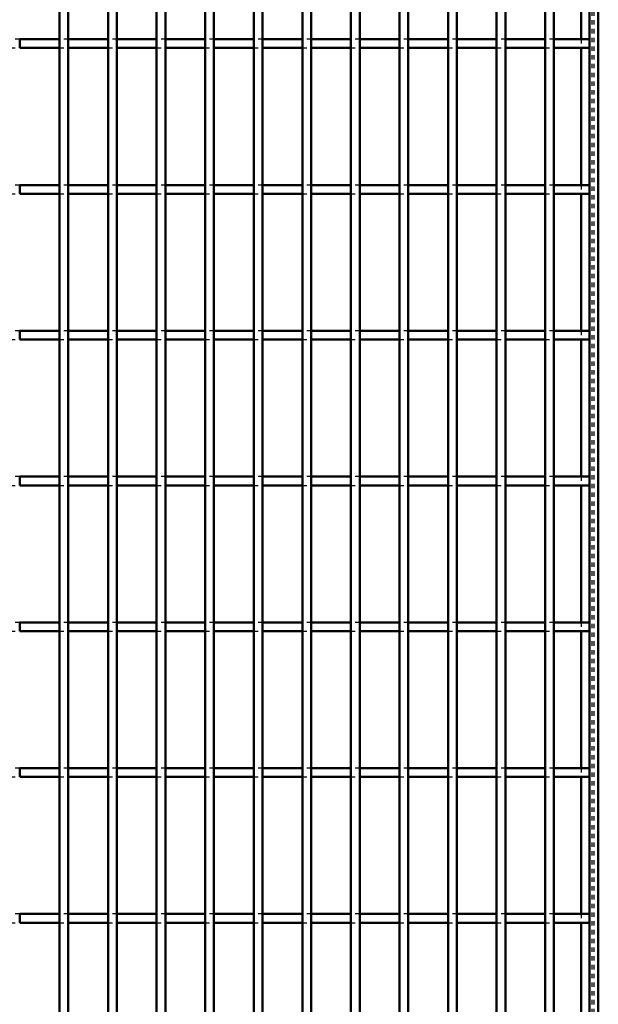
# Model space of a CAD drawing. Header units: millimetres. Extents: x -696 to 511, y -500 to 878.
# Tile 18 of 22: x 218 to 350, y -53 to 172. Entities that reach past the tile are written whole.
import ezdxf

# ---------------------------------------------------------------- set-up
doc = ezdxf.new("R2010")
doc.units = ezdxf.units.MM
doc.linetypes.add('Dashed', pattern=[2, 1, -1])
doc.layers.add('AM_0', color=7, linetype='Continuous', lineweight=50)
doc.layers.add('AM_9', color=6, linetype='Dashed', lineweight=25)

# ---------------------------------------------------------------- blocks, each defined once
blk = doc.blocks.new('1_bilvtxbr30amlyxau5npbzpmb________0_in_LPP230331121170010003500_4')
at = {"layer": 'AM_0'}
for p, q in [((348, 498), (348, -498)), ((350, 498), (350, -498)), ((346.05, 198.98), (346.05, 167.65)), ((346.05, 165.65), (346.05, 134.32)), ((346.05, 132.32), (346.05, 100.99)), ((346.05, 98.99), (346.05, 67.66)), ((346.05, 65.66), (346.05, 34.33)), ((346.05, 32.33), (346.05, 1)), ((346.05, -1), (346.05, -32.33)), ((346.05, -34.33), (346.05, -65.66))]:
    blk.add_line(p, q, dxfattribs=at)
at = {"layer": 'AM_9'}
for p, q in [((348.55, 498), (348.55, -498)), ((348.99, 498), (348.99, -498)), ((346.05, 167.65), (346.05, 165.65)), ((346.05, 134.32), (346.05, 132.32)), ((346.05, 100.99), (346.05, 98.99)), ((346.05, 67.66), (346.05, 65.66)), ((346.05, 34.33), (346.05, 32.33)), ((346.05, 1), (346.05, -1)), ((346.05, -32.33), (346.05, -34.33))]:
    blk.add_line(p, q, dxfattribs=at)
blk = doc.blocks.new('54_aqie54lu9ow289o7lr2a152va________0_in_LPP230331121170010003500_4')
at = {"layer": 'AM_0'}
for p, q in [((226.755, -498), (226.755, 498)), ((228.755, -498), (228.755, 498))]:
    blk.add_line(p, q, dxfattribs=at)
blk = doc.blocks.new('55_1qfzmla1llwbxfpjp3bwfb3uh________0_in_LPP230331121170010003500_4')
at = {"layer": 'AM_0'}
for p, q in [((237.865, -498), (237.865, 498)), ((239.865, -498), (239.865, 498))]:
    blk.add_line(p, q, dxfattribs=at)
blk = doc.blocks.new('56_c35mfd2twvp8d9i9zxmi9srsd________0_in_LPP230331121170010003500_4')
at = {"layer": 'AM_0'}
for p, q in [((248.975, -498), (248.975, 498)), ((250.975, -498), (250.975, 498))]:
    blk.add_line(p, q, dxfattribs=at)
blk = doc.blocks.new('57_awbsjt1iafbl761x4kvmt4nbb________0_in_LPP230331121170010003500_4')
at = {"layer": 'AM_0'}
for p, q in [((260.085, -498), (260.085, 498)), ((262.085, -498), (262.085, 498))]:
    blk.add_line(p, q, dxfattribs=at)
blk = doc.blocks.new('58_16d82phpf3qnn4yzq29xmv3uw________0_in_LPP230331121170010003500_4')
at = {"layer": 'AM_0'}
for p, q in [((271.195, -498), (271.195, 498)), ((273.195, -498), (273.195, 498))]:
    blk.add_line(p, q, dxfattribs=at)
blk = doc.blocks.new('59_9qclraet4qm0scpcnuc5uypqc________0_in_LPP230331121170010003500_4')
at = {"layer": 'AM_0'}
for p, q in [((282.305, -498), (282.305, 498)), ((284.305, -498), (284.305, 498))]:
    blk.add_line(p, q, dxfattribs=at)
blk = doc.blocks.new('60_eudpuykxrdptgyj5empis2svr________0_in_LPP230331121170010003500_4')
at = {"layer": 'AM_0'}
for p, q in [((293.415, -498), (293.415, 498)), ((295.415, -498), (295.415, 498))]:
    blk.add_line(p, q, dxfattribs=at)
blk = doc.blocks.new('61_qgc061jpei7dzucddrnigwtam________0_in_LPP230331121170010003500_4')
at = {"layer": 'AM_0'}
for p, q in [((304.525, -498), (304.525, 498)), ((306.525, -498), (306.525, 498))]:
    blk.add_line(p, q, dxfattribs=at)
blk = doc.blocks.new('62_qqj3dsujdger60e3a5pu030ov________0_in_LPP230331121170010003500_4')
at = {"layer": 'AM_0'}
for p, q in [((315.635, -498), (315.635, 498)), ((317.635, -498), (317.635, 498))]:
    blk.add_line(p, q, dxfattribs=at)
blk = doc.blocks.new('63_ma0srxts8e3g38efiil0krvoc________0_in_LPP230331121170010003500_4')
at = {"layer": 'AM_0'}
for p, q in [((326.745, -498), (326.745, 498)), ((328.745, -498), (328.745, 498))]:
    blk.add_line(p, q, dxfattribs=at)
blk = doc.blocks.new('64_0t6b7c1vrn80h5gwm83s27pdi________0_in_LPP230331121170010003500_4')
at = {"layer": 'AM_0'}
for p, q in [((337.855, -498), (337.855, 498)), ((339.855, -498), (339.855, 498))]:
    blk.add_line(p, q, dxfattribs=at)
blk = doc.blocks.new('79_ar981x5dybhj4eb4fr8x3vuce________0_in_LPP230331121170010003500_4')
at = {"layer": 'AM_0'}
for p, q in [((226.755, -32.33), (217.645, -32.33)), ((217.645, -34.33), (217.645, -32.33)), ((226.755, -32.33), (226.755, -34.33)), ((237.865, -32.33), (228.755, -32.33)), ((228.755, -34.33), (228.755, -32.33)), ((237.865, -32.33), (237.865, -34.33)), ((248.975, -32.33), (239.865, -32.33)), ((239.865, -34.33), (239.865, -32.33)), ((248.975, -32.33), (248.975, -34.33)), ((260.085, -32.33), (250.975, -32.33)), ((250.975, -34.33), (250.975, -32.33)), ((260.085, -32.33), (260.085, -34.33)), ((271.195, -32.33), (262.085, -32.33)), ((262.085, -34.33), (262.085, -32.33)), ((271.195, -32.33), (271.195, -34.33)), ((282.305, -32.33), (273.195, -32.33)), ((273.195, -34.33), (273.195, -32.33)), ((282.305, -32.33), (282.305, -34.33)), ((293.415, -32.33), (284.305, -32.33)), ((284.305, -34.33), (284.305, -32.33)), ((293.415, -32.33), (293.415, -34.33)), ((304.525, -32.33), (295.415, -32.33)), ((295.415, -34.33), (295.415, -32.33)), ((304.525, -32.33), (304.525, -34.33)), ((315.635, -32.33), (306.525, -32.33)), ((306.525, -34.33), (306.525, -32.33)), ((315.635, -32.33), (315.635, -34.33)), ((326.745, -32.33), (317.635, -32.33)), ((317.635, -34.33), (317.635, -32.33)), ((326.745, -32.33), (326.745, -34.33)), ((337.855, -32.33), (328.745, -32.33)), ((328.745, -34.33), (328.745, -32.33)), ((337.855, -32.33), (337.855, -34.33)), ((339.855, -34.33), (339.855, -32.33)), ((348, -32.33), (339.855, -32.33)), ((348, -32.33), (348, -34.33)), ((226.755, -34.33), (217.645, -34.33)), ((237.865, -34.33), (228.755, -34.33)), ((248.975, -34.33), (239.865, -34.33)), ((260.085, -34.33), (250.975, -34.33)), ((271.195, -34.33), (262.085, -34.33)), ((282.305, -34.33), (273.195, -34.33)), ((293.415, -34.33), (284.305, -34.33)), ((304.525, -34.33), (295.415, -34.33)), ((315.635, -34.33), (306.525, -34.33)), ((326.745, -34.33), (317.635, -34.33)), ((337.855, -34.33), (328.745, -34.33)), ((348, -34.33), (339.855, -34.33))]:
    blk.add_line(p, q, dxfattribs=at)
at = {"layer": 'AM_9'}
for p, q in [((217.645, -32.33), (215.645, -32.33)), ((228.755, -32.33), (226.755, -32.33)), ((239.865, -32.33), (237.865, -32.33)), ((250.975, -32.33), (248.975, -32.33)), ((262.085, -32.33), (260.085, -32.33)), ((273.195, -32.33), (271.195, -32.33)), ((284.305, -32.33), (282.305, -32.33)), ((295.415, -32.33), (293.415, -32.33)), ((306.525, -32.33), (304.525, -32.33)), ((317.635, -32.33), (315.635, -32.33)), ((328.745, -32.33), (326.745, -32.33)), ((339.855, -32.33), (337.855, -32.33)), ((215.645, -34.33), (217.645, -34.33)), ((226.755, -34.33), (228.755, -34.33)), ((237.865, -34.33), (239.865, -34.33)), ((248.975, -34.33), (250.975, -34.33)), ((260.085, -34.33), (262.085, -34.33)), ((271.195, -34.33), (273.195, -34.33)), ((282.305, -34.33), (284.305, -34.33)), ((293.415, -34.33), (295.415, -34.33)), ((304.525, -34.33), (306.525, -34.33)), ((315.635, -34.33), (317.635, -34.33)), ((326.745, -34.33), (328.745, -34.33)), ((337.855, -34.33), (339.855, -34.33))]:
    blk.add_line(p, q, dxfattribs=at)
blk = doc.blocks.new('80_kx6liz2s84wvtvv2b0cewx4kb________0_in_LPP230331121170010003500_4')
at = {"layer": 'AM_0'}
for p, q in [((226.755, 1), (217.645, 1)), ((217.645, -1), (217.645, 1)), ((226.755, 1), (226.755, -1)), ((237.865, 1), (228.755, 1)), ((228.755, -1), (228.755, 1)), ((237.865, 1), (237.865, -1)), ((248.975, 1), (239.865, 1)), ((239.865, -1), (239.865, 1)), ((248.975, 1), (248.975, -1)), ((260.085, 1), (250.975, 1)), ((250.975, -1), (250.975, 1)), ((260.085, 1), (260.085, -1)), ((271.195, 1), (262.085, 1)), ((262.085, -1), (262.085, 1)), ((271.195, 1), (271.195, -1)), ((282.305, 1), (273.195, 1)), ((273.195, -1), (273.195, 1)), ((282.305, 1), (282.305, -1)), ((293.415, 1), (284.305, 1)), ((284.305, -1), (284.305, 1)), ((293.415, 1), (293.415, -1)), ((304.525, 1), (295.415, 1)), ((295.415, -1), (295.415, 1)), ((304.525, 1), (304.525, -1)), ((315.635, 1), (306.525, 1)), ((306.525, -1), (306.525, 1)), ((315.635, 1), (315.635, -1)), ((326.745, 1), (317.635, 1)), ((317.635, -1), (317.635, 1)), ((326.745, 1), (326.745, -1)), ((337.855, 1), (328.745, 1)), ((328.745, -1), (328.745, 1)), ((337.855, 1), (337.855, -1)), ((339.855, -1), (339.855, 1)), ((348, 1), (339.855, 1)), ((348, 1), (348, -1)), ((226.755, -1), (217.645, -1)), ((237.865, -1), (228.755, -1)), ((248.975, -1), (239.865, -1)), ((260.085, -1), (250.975, -1)), ((271.195, -1), (262.085, -1)), ((282.305, -1), (273.195, -1)), ((293.415, -1), (284.305, -1)), ((304.525, -1), (295.415, -1)), ((315.635, -1), (306.525, -1)), ((326.745, -1), (317.635, -1)), ((337.855, -1), (328.745, -1)), ((348, -1), (339.855, -1))]:
    blk.add_line(p, q, dxfattribs=at)
at = {"layer": 'AM_9'}
for p, q in [((217.645, 1), (215.645, 1)), ((228.755, 1), (226.755, 1)), ((239.865, 1), (237.865, 1)), ((250.975, 1), (248.975, 1)), ((262.085, 1), (260.085, 1)), ((273.195, 1), (271.195, 1)), ((284.305, 1), (282.305, 1)), ((295.415, 1), (293.415, 1)), ((306.525, 1), (304.525, 1)), ((317.635, 1), (315.635, 1)), ((328.745, 1), (326.745, 1)), ((339.855, 1), (337.855, 1)), ((215.645, -1), (217.645, -1)), ((226.755, -1), (228.755, -1)), ((237.865, -1), (239.865, -1)), ((248.975, -1), (250.975, -1)), ((260.085, -1), (262.085, -1)), ((271.195, -1), (273.195, -1)), ((282.305, -1), (284.305, -1)), ((293.415, -1), (295.415, -1)), ((304.525, -1), (306.525, -1)), ((315.635, -1), (317.635, -1)), ((326.745, -1), (328.745, -1)), ((337.855, -1), (339.855, -1))]:
    blk.add_line(p, q, dxfattribs=at)
blk = doc.blocks.new('81_o6i43mll7h4yezp8sgzzfv7rb________0_in_LPP230331121170010003500_4')
at = {"layer": 'AM_0'}
for p, q in [((226.755, 34.33), (217.645, 34.33)), ((217.645, 32.33), (217.645, 34.33)), ((226.755, 34.33), (226.755, 32.33)), ((237.865, 34.33), (228.755, 34.33)), ((228.755, 32.33), (228.755, 34.33)), ((237.865, 34.33), (237.865, 32.33)), ((248.975, 34.33), (239.865, 34.33)), ((239.865, 32.33), (239.865, 34.33)), ((248.975, 34.33), (248.975, 32.33)), ((260.085, 34.33), (250.975, 34.33)), ((250.975, 32.33), (250.975, 34.33)), ((260.085, 34.33), (260.085, 32.33)), ((271.195, 34.33), (262.085, 34.33)), ((262.085, 32.33), (262.085, 34.33)), ((271.195, 34.33), (271.195, 32.33)), ((282.305, 34.33), (273.195, 34.33)), ((273.195, 32.33), (273.195, 34.33)), ((282.305, 34.33), (282.305, 32.33)), ((293.415, 34.33), (284.305, 34.33)), ((284.305, 32.33), (284.305, 34.33)), ((293.415, 34.33), (293.415, 32.33)), ((304.525, 34.33), (295.415, 34.33)), ((295.415, 32.33), (295.415, 34.33)), ((304.525, 34.33), (304.525, 32.33)), ((315.635, 34.33), (306.525, 34.33)), ((306.525, 32.33), (306.525, 34.33)), ((315.635, 34.33), (315.635, 32.33)), ((326.745, 34.33), (317.635, 34.33)), ((317.635, 32.33), (317.635, 34.33)), ((326.745, 34.33), (326.745, 32.33)), ((337.855, 34.33), (328.745, 34.33)), ((328.745, 32.33), (328.745, 34.33)), ((337.855, 34.33), (337.855, 32.33)), ((339.855, 32.33), (339.855, 34.33)), ((348, 34.33), (339.855, 34.33)), ((348, 34.33), (348, 32.33)), ((226.755, 32.33), (217.645, 32.33)), ((237.865, 32.33), (228.755, 32.33)), ((248.975, 32.33), (239.865, 32.33)), ((260.085, 32.33), (250.975, 32.33)), ((271.195, 32.33), (262.085, 32.33)), ((282.305, 32.33), (273.195, 32.33)), ((293.415, 32.33), (284.305, 32.33)), ((304.525, 32.33), (295.415, 32.33)), ((315.635, 32.33), (306.525, 32.33)), ((326.745, 32.33), (317.635, 32.33)), ((337.855, 32.33), (328.745, 32.33)), ((348, 32.33), (339.855, 32.33))]:
    blk.add_line(p, q, dxfattribs=at)
at = {"layer": 'AM_9'}
for p, q in [((217.645, 34.33), (215.645, 34.33)), ((228.755, 34.33), (226.755, 34.33)), ((239.865, 34.33), (237.865, 34.33)), ((250.975, 34.33), (248.975, 34.33)), ((262.085, 34.33), (260.085, 34.33)), ((273.195, 34.33), (271.195, 34.33)), ((284.305, 34.33), (282.305, 34.33)), ((295.415, 34.33), (293.415, 34.33)), ((306.525, 34.33), (304.525, 34.33)), ((317.635, 34.33), (315.635, 34.33)), ((328.745, 34.33), (326.745, 34.33)), ((339.855, 34.33), (337.855, 34.33)), ((215.645, 32.33), (217.645, 32.33)), ((226.755, 32.33), (228.755, 32.33)), ((237.865, 32.33), (239.865, 32.33)), ((248.975, 32.33), (250.975, 32.33)), ((260.085, 32.33), (262.085, 32.33)), ((271.195, 32.33), (273.195, 32.33)), ((282.305, 32.33), (284.305, 32.33)), ((293.415, 32.33), (295.415, 32.33)), ((304.525, 32.33), (306.525, 32.33)), ((315.635, 32.33), (317.635, 32.33)), ((326.745, 32.33), (328.745, 32.33)), ((337.855, 32.33), (339.855, 32.33))]:
    blk.add_line(p, q, dxfattribs=at)
blk = doc.blocks.new('82_5zdhow27nxjz28rvw8vw9t5gf________0_in_LPP230331121170010003500_4')
at = {"layer": 'AM_0'}
for p, q in [((226.755, 67.66), (217.645, 67.66)), ((217.645, 65.66), (217.645, 67.66)), ((226.755, 67.66), (226.755, 65.66)), ((237.865, 67.66), (228.755, 67.66)), ((228.755, 65.66), (228.755, 67.66)), ((237.865, 67.66), (237.865, 65.66)), ((248.975, 67.66), (239.865, 67.66)), ((239.865, 65.66), (239.865, 67.66)), ((248.975, 67.66), (248.975, 65.66)), ((260.085, 67.66), (250.975, 67.66)), ((250.975, 65.66), (250.975, 67.66)), ((260.085, 67.66), (260.085, 65.66)), ((271.195, 67.66), (262.085, 67.66)), ((262.085, 65.66), (262.085, 67.66)), ((271.195, 67.66), (271.195, 65.66)), ((282.305, 67.66), (273.195, 67.66)), ((273.195, 65.66), (273.195, 67.66)), ((282.305, 67.66), (282.305, 65.66)), ((293.415, 67.66), (284.305, 67.66)), ((284.305, 65.66), (284.305, 67.66)), ((293.415, 67.66), (293.415, 65.66)), ((304.525, 67.66), (295.415, 67.66)), ((295.415, 65.66), (295.415, 67.66)), ((304.525, 67.66), (304.525, 65.66)), ((315.635, 67.66), (306.525, 67.66)), ((306.525, 65.66), (306.525, 67.66)), ((315.635, 67.66), (315.635, 65.66)), ((326.745, 67.66), (317.635, 67.66)), ((317.635, 65.66), (317.635, 67.66)), ((326.745, 67.66), (326.745, 65.66)), ((337.855, 67.66), (328.745, 67.66)), ((328.745, 65.66), (328.745, 67.66)), ((337.855, 67.66), (337.855, 65.66)), ((339.855, 65.66), (339.855, 67.66)), ((348, 67.66), (339.855, 67.66)), ((348, 67.66), (348, 65.66)), ((226.755, 65.66), (217.645, 65.66)), ((237.865, 65.66), (228.755, 65.66)), ((248.975, 65.66), (239.865, 65.66)), ((260.085, 65.66), (250.975, 65.66)), ((271.195, 65.66), (262.085, 65.66)), ((282.305, 65.66), (273.195, 65.66)), ((293.415, 65.66), (284.305, 65.66)), ((304.525, 65.66), (295.415, 65.66)), ((315.635, 65.66), (306.525, 65.66)), ((326.745, 65.66), (317.635, 65.66)), ((337.855, 65.66), (328.745, 65.66)), ((348, 65.66), (339.855, 65.66))]:
    blk.add_line(p, q, dxfattribs=at)
at = {"layer": 'AM_9'}
for p, q in [((217.645, 67.66), (215.645, 67.66)), ((228.755, 67.66), (226.755, 67.66)), ((239.865, 67.66), (237.865, 67.66)), ((250.975, 67.66), (248.975, 67.66)), ((262.085, 67.66), (260.085, 67.66)), ((273.195, 67.66), (271.195, 67.66)), ((284.305, 67.66), (282.305, 67.66)), ((295.415, 67.66), (293.415, 67.66)), ((306.525, 67.66), (304.525, 67.66)), ((317.635, 67.66), (315.635, 67.66)), ((328.745, 67.66), (326.745, 67.66)), ((339.855, 67.66), (337.855, 67.66)), ((215.645, 65.66), (217.645, 65.66)), ((226.755, 65.66), (228.755, 65.66)), ((237.865, 65.66), (239.865, 65.66)), ((248.975, 65.66), (250.975, 65.66)), ((260.085, 65.66), (262.085, 65.66)), ((271.195, 65.66), (273.195, 65.66)), ((282.305, 65.66), (284.305, 65.66)), ((293.415, 65.66), (295.415, 65.66)), ((304.525, 65.66), (306.525, 65.66)), ((315.635, 65.66), (317.635, 65.66)), ((326.745, 65.66), (328.745, 65.66)), ((337.855, 65.66), (339.855, 65.66))]:
    blk.add_line(p, q, dxfattribs=at)
blk = doc.blocks.new('83_10d140tugz5g9biviog6r1tmq________0_in_LPP230331121170010003500_4')
at = {"layer": 'AM_0'}
for p, q in [((226.755, 100.99), (217.645, 100.99)), ((217.645, 98.99), (217.645, 100.99)), ((226.755, 100.99), (226.755, 98.99)), ((237.865, 100.99), (228.755, 100.99)), ((228.755, 98.99), (228.755, 100.99)), ((237.865, 100.99), (237.865, 98.99)), ((248.975, 100.99), (239.865, 100.99)), ((239.865, 98.99), (239.865, 100.99)), ((248.975, 100.99), (248.975, 98.99)), ((260.085, 100.99), (250.975, 100.99)), ((250.975, 98.99), (250.975, 100.99)), ((260.085, 100.99), (260.085, 98.99)), ((271.195, 100.99), (262.085, 100.99)), ((262.085, 98.99), (262.085, 100.99)), ((271.195, 100.99), (271.195, 98.99)), ((282.305, 100.99), (273.195, 100.99)), ((273.195, 98.99), (273.195, 100.99)), ((282.305, 100.99), (282.305, 98.99)), ((293.415, 100.99), (284.305, 100.99)), ((284.305, 98.99), (284.305, 100.99)), ((293.415, 100.99), (293.415, 98.99)), ((304.525, 100.99), (295.415, 100.99)), ((295.415, 98.99), (295.415, 100.99)), ((304.525, 100.99), (304.525, 98.99)), ((315.635, 100.99), (306.525, 100.99)), ((306.525, 98.99), (306.525, 100.99)), ((315.635, 100.99), (315.635, 98.99)), ((326.745, 100.99), (317.635, 100.99)), ((317.635, 98.99), (317.635, 100.99)), ((326.745, 100.99), (326.745, 98.99)), ((337.855, 100.99), (328.745, 100.99)), ((328.745, 98.99), (328.745, 100.99)), ((337.855, 100.99), (337.855, 98.99)), ((339.855, 98.99), (339.855, 100.99)), ((348, 100.99), (339.855, 100.99)), ((348, 100.99), (348, 98.99)), ((226.755, 98.99), (217.645, 98.99)), ((237.865, 98.99), (228.755, 98.99)), ((248.975, 98.99), (239.865, 98.99)), ((260.085, 98.99), (250.975, 98.99)), ((271.195, 98.99), (262.085, 98.99)), ((282.305, 98.99), (273.195, 98.99)), ((293.415, 98.99), (284.305, 98.99)), ((304.525, 98.99), (295.415, 98.99)), ((315.635, 98.99), (306.525, 98.99)), ((326.745, 98.99), (317.635, 98.99)), ((337.855, 98.99), (328.745, 98.99)), ((348, 98.99), (339.855, 98.99))]:
    blk.add_line(p, q, dxfattribs=at)
at = {"layer": 'AM_9'}
for p, q in [((217.645, 100.99), (215.645, 100.99)), ((228.755, 100.99), (226.755, 100.99)), ((239.865, 100.99), (237.865, 100.99)), ((250.975, 100.99), (248.975, 100.99)), ((262.085, 100.99), (260.085, 100.99)), ((273.195, 100.99), (271.195, 100.99)), ((284.305, 100.99), (282.305, 100.99)), ((295.415, 100.99), (293.415, 100.99)), ((306.525, 100.99), (304.525, 100.99)), ((317.635, 100.99), (315.635, 100.99)), ((328.745, 100.99), (326.745, 100.99)), ((339.855, 100.99), (337.855, 100.99)), ((215.645, 98.99), (217.645, 98.99)), ((226.755, 98.99), (228.755, 98.99)), ((237.865, 98.99), (239.865, 98.99)), ((248.975, 98.99), (250.975, 98.99)), ((260.085, 98.99), (262.085, 98.99)), ((271.195, 98.99), (273.195, 98.99)), ((282.305, 98.99), (284.305, 98.99)), ((293.415, 98.99), (295.415, 98.99)), ((304.525, 98.99), (306.525, 98.99)), ((315.635, 98.99), (317.635, 98.99)), ((326.745, 98.99), (328.745, 98.99)), ((337.855, 98.99), (339.855, 98.99))]:
    blk.add_line(p, q, dxfattribs=at)
blk = doc.blocks.new('84_c1hv6rauryd3du4h7iqll8u2e________0_in_LPP230331121170010003500_4')
at = {"layer": 'AM_0'}
for p, q in [((226.755, 134.32), (217.645, 134.32)), ((217.645, 132.32), (217.645, 134.32)), ((226.755, 134.32), (226.755, 132.32)), ((237.865, 134.32), (228.755, 134.32)), ((228.755, 132.32), (228.755, 134.32)), ((237.865, 134.32), (237.865, 132.32)), ((248.975, 134.32), (239.865, 134.32)), ((239.865, 132.32), (239.865, 134.32)), ((248.975, 134.32), (248.975, 132.32)), ((260.085, 134.32), (250.975, 134.32)), ((250.975, 132.32), (250.975, 134.32)), ((260.085, 134.32), (260.085, 132.32)), ((271.195, 134.32), (262.085, 134.32)), ((262.085, 132.32), (262.085, 134.32)), ((271.195, 134.32), (271.195, 132.32)), ((282.305, 134.32), (273.195, 134.32)), ((273.195, 132.32), (273.195, 134.32)), ((282.305, 134.32), (282.305, 132.32)), ((293.415, 134.32), (284.305, 134.32)), ((284.305, 132.32), (284.305, 134.32)), ((293.415, 134.32), (293.415, 132.32)), ((304.525, 134.32), (295.415, 134.32)), ((295.415, 132.32), (295.415, 134.32)), ((304.525, 134.32), (304.525, 132.32)), ((315.635, 134.32), (306.525, 134.32)), ((306.525, 132.32), (306.525, 134.32)), ((315.635, 134.32), (315.635, 132.32)), ((326.745, 134.32), (317.635, 134.32)), ((317.635, 132.32), (317.635, 134.32)), ((326.745, 134.32), (326.745, 132.32)), ((337.855, 134.32), (328.745, 134.32)), ((328.745, 132.32), (328.745, 134.32)), ((337.855, 134.32), (337.855, 132.32)), ((339.855, 132.32), (339.855, 134.32)), ((348, 134.32), (339.855, 134.32)), ((348, 134.32), (348, 132.32)), ((226.755, 132.32), (217.645, 132.32)), ((237.865, 132.32), (228.755, 132.32)), ((248.975, 132.32), (239.865, 132.32)), ((260.085, 132.32), (250.975, 132.32)), ((271.195, 132.32), (262.085, 132.32)), ((282.305, 132.32), (273.195, 132.32)), ((293.415, 132.32), (284.305, 132.32)), ((304.525, 132.32), (295.415, 132.32)), ((315.635, 132.32), (306.525, 132.32)), ((326.745, 132.32), (317.635, 132.32)), ((337.855, 132.32), (328.745, 132.32)), ((348, 132.32), (339.855, 132.32))]:
    blk.add_line(p, q, dxfattribs=at)
at = {"layer": 'AM_9'}
for p, q in [((217.645, 134.32), (215.645, 134.32)), ((228.755, 134.32), (226.755, 134.32)), ((239.865, 134.32), (237.865, 134.32)), ((250.975, 134.32), (248.975, 134.32)), ((262.085, 134.32), (260.085, 134.32)), ((273.195, 134.32), (271.195, 134.32)), ((284.305, 134.32), (282.305, 134.32)), ((295.415, 134.32), (293.415, 134.32)), ((306.525, 134.32), (304.525, 134.32)), ((317.635, 134.32), (315.635, 134.32)), ((328.745, 134.32), (326.745, 134.32)), ((339.855, 134.32), (337.855, 134.32)), ((215.645, 132.32), (217.645, 132.32)), ((226.755, 132.32), (228.755, 132.32)), ((237.865, 132.32), (239.865, 132.32)), ((248.975, 132.32), (250.975, 132.32)), ((260.085, 132.32), (262.085, 132.32)), ((271.195, 132.32), (273.195, 132.32)), ((282.305, 132.32), (284.305, 132.32)), ((293.415, 132.32), (295.415, 132.32)), ((304.525, 132.32), (306.525, 132.32)), ((315.635, 132.32), (317.635, 132.32)), ((326.745, 132.32), (328.745, 132.32)), ((337.855, 132.32), (339.855, 132.32))]:
    blk.add_line(p, q, dxfattribs=at)
blk = doc.blocks.new('85_mwgod459xy7g36wr8et7gp8un________0_in_LPP230331121170010003500_4')
at = {"layer": 'AM_0'}
for p, q in [((226.755, 167.65), (217.645, 167.65)), ((217.645, 165.65), (217.645, 167.65)), ((226.755, 167.65), (226.755, 165.65)), ((237.865, 167.65), (228.755, 167.65)), ((228.755, 165.65), (228.755, 167.65)), ((237.865, 167.65), (237.865, 165.65)), ((248.975, 167.65), (239.865, 167.65)), ((239.865, 165.65), (239.865, 167.65)), ((248.975, 167.65), (248.975, 165.65)), ((260.085, 167.65), (250.975, 167.65)), ((250.975, 165.65), (250.975, 167.65)), ((260.085, 167.65), (260.085, 165.65)), ((271.195, 167.65), (262.085, 167.65)), ((262.085, 165.65), (262.085, 167.65)), ((271.195, 167.65), (271.195, 165.65)), ((282.305, 167.65), (273.195, 167.65)), ((273.195, 165.65), (273.195, 167.65)), ((282.305, 167.65), (282.305, 165.65)), ((293.415, 167.65), (284.305, 167.65)), ((284.305, 165.65), (284.305, 167.65)), ((293.415, 167.65), (293.415, 165.65)), ((304.525, 167.65), (295.415, 167.65)), ((295.415, 165.65), (295.415, 167.65)), ((304.525, 167.65), (304.525, 165.65)), ((315.635, 167.65), (306.525, 167.65)), ((306.525, 165.65), (306.525, 167.65)), ((315.635, 167.65), (315.635, 165.65)), ((326.745, 167.65), (317.635, 167.65)), ((317.635, 165.65), (317.635, 167.65)), ((326.745, 167.65), (326.745, 165.65)), ((337.855, 167.65), (328.745, 167.65)), ((328.745, 165.65), (328.745, 167.65)), ((337.855, 167.65), (337.855, 165.65)), ((339.855, 165.65), (339.855, 167.65)), ((348, 167.65), (339.855, 167.65)), ((348, 167.65), (348, 165.65)), ((226.755, 165.65), (217.645, 165.65)), ((237.865, 165.65), (228.755, 165.65)), ((248.975, 165.65), (239.865, 165.65)), ((260.085, 165.65), (250.975, 165.65)), ((271.195, 165.65), (262.085, 165.65)), ((282.305, 165.65), (273.195, 165.65)), ((293.415, 165.65), (284.305, 165.65)), ((304.525, 165.65), (295.415, 165.65)), ((315.635, 165.65), (306.525, 165.65)), ((326.745, 165.65), (317.635, 165.65)), ((337.855, 165.65), (328.745, 165.65)), ((348, 165.65), (339.855, 165.65))]:
    blk.add_line(p, q, dxfattribs=at)
at = {"layer": 'AM_9'}
for p, q in [((217.645, 167.65), (215.645, 167.65)), ((228.755, 167.65), (226.755, 167.65)), ((239.865, 167.65), (237.865, 167.65)), ((250.975, 167.65), (248.975, 167.65)), ((262.085, 167.65), (260.085, 167.65)), ((273.195, 167.65), (271.195, 167.65)), ((284.305, 167.65), (282.305, 167.65)), ((295.415, 167.65), (293.415, 167.65)), ((306.525, 167.65), (304.525, 167.65)), ((317.635, 167.65), (315.635, 167.65)), ((328.745, 167.65), (326.745, 167.65)), ((339.855, 167.65), (337.855, 167.65)), ((215.645, 165.65), (217.645, 165.65)), ((226.755, 165.65), (228.755, 165.65)), ((237.865, 165.65), (239.865, 165.65)), ((248.975, 165.65), (250.975, 165.65)), ((260.085, 165.65), (262.085, 165.65)), ((271.195, 165.65), (273.195, 165.65)), ((282.305, 165.65), (284.305, 165.65)), ((293.415, 165.65), (295.415, 165.65)), ((304.525, 165.65), (306.525, 165.65)), ((315.635, 165.65), (317.635, 165.65)), ((326.745, 165.65), (328.745, 165.65)), ((337.855, 165.65), (339.855, 165.65))]:
    blk.add_line(p, q, dxfattribs=at)

msp = doc.modelspace()

# ---------------------------------------------------------------- block references
for name in ['54_aqie54lu9ow289o7lr2a152va________0_in_LPP230331121170010003500_4', '55_1qfzmla1llwbxfpjp3bwfb3uh________0_in_LPP230331121170010003500_4', '56_c35mfd2twvp8d9i9zxmi9srsd________0_in_LPP230331121170010003500_4', '57_awbsjt1iafbl761x4kvmt4nbb________0_in_LPP230331121170010003500_4', '58_16d82phpf3qnn4yzq29xmv3uw________0_in_LPP230331121170010003500_4', '59_9qclraet4qm0scpcnuc5uypqc________0_in_LPP230331121170010003500_4', '60_eudpuykxrdptgyj5empis2svr________0_in_LPP230331121170010003500_4', '61_qgc061jpei7dzucddrnigwtam________0_in_LPP230331121170010003500_4', '62_qqj3dsujdger60e3a5pu030ov________0_in_LPP230331121170010003500_4', '63_ma0srxts8e3g38efiil0krvoc________0_in_LPP230331121170010003500_4', '64_0t6b7c1vrn80h5gwm83s27pdi________0_in_LPP230331121170010003500_4', '1_bilvtxbr30amlyxau5npbzpmb________0_in_LPP230331121170010003500_4', '85_mwgod459xy7g36wr8et7gp8un________0_in_LPP230331121170010003500_4', '84_c1hv6rauryd3du4h7iqll8u2e________0_in_LPP230331121170010003500_4', '83_10d140tugz5g9biviog6r1tmq________0_in_LPP230331121170010003500_4', '82_5zdhow27nxjz28rvw8vw9t5gf________0_in_LPP230331121170010003500_4', '81_o6i43mll7h4yezp8sgzzfv7rb________0_in_LPP230331121170010003500_4', '80_kx6liz2s84wvtvv2b0cewx4kb________0_in_LPP230331121170010003500_4', '79_ar981x5dybhj4eb4fr8x3vuce________0_in_LPP230331121170010003500_4']:
    msp.add_blockref(name, (0, 0))

doc.saveas('drawing.dxf')
